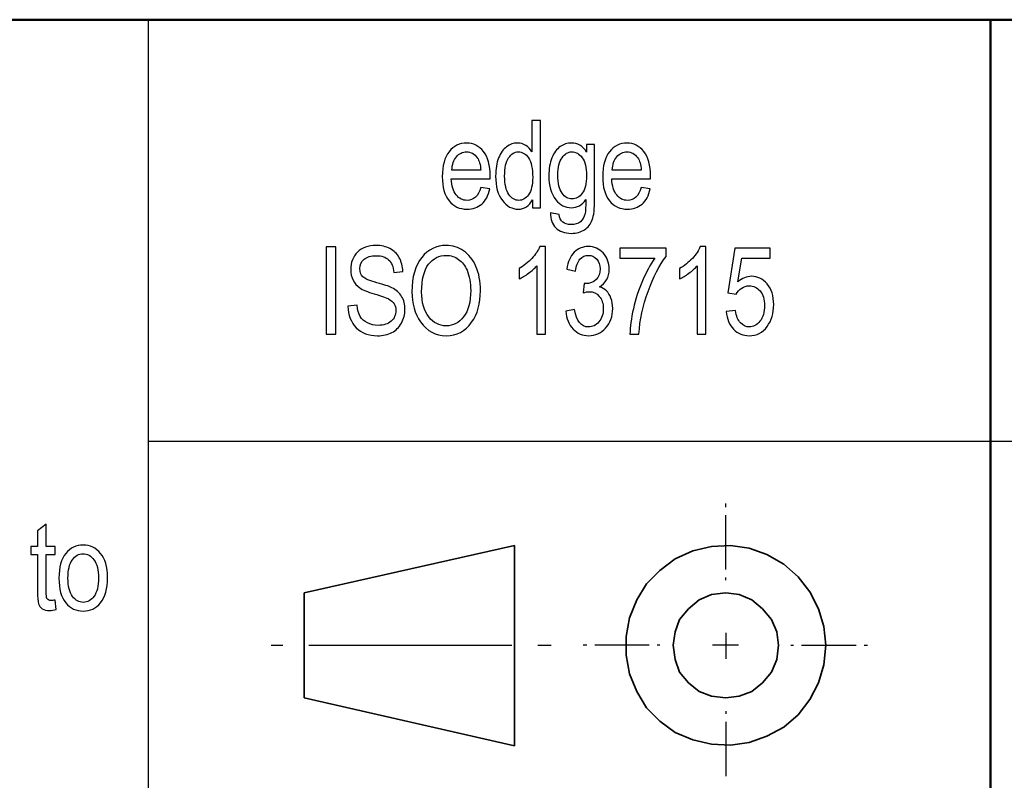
# Model space of a CAD drawing. Header units: centimetres. Extents: x -94 to 21, y -30 to 196.
# Tile 52 of 143: x 10.18 to 12.51, y -25.49 to -23.68. Entities that reach past the tile are written whole.
import ezdxf

# ---------------------------------------------------------------- set-up
doc = ezdxf.new("R2010")
doc.units = ezdxf.units.CM
doc.header["$MEASUREMENT"] = 0
doc.layers.add('Ebene 1', color=7, linetype='Continuous')

msp = doc.modelspace()

# ---------------------------------------------------------------- linework, layer by layer
at = {"layer": 'Ebene 1', "lineweight": 50}
for points in [[(20.28137, -23.68365), (20.28137, -23.68365), (1.98279, -23.68365), (1.98279, -23.68365)], [(12.48146, -27.68415), (12.48146, -27.68415), (12.48146, -23.68365), (12.48146, -23.68365)]]:
    msp.add_open_spline(points, degree=3, dxfattribs=at)
at = {"layer": 'Ebene 1', "lineweight": 25}
for points in [[(10.48121, -23.68365), (10.48121, -23.68365), (10.48121, -27.68415), (10.48121, -27.68415)], [(10.48121, -24.68483), (10.48121, -24.68483), (20.28137, -24.68483), (20.28137, -24.68483)]]:
    msp.add_open_spline(points, degree=3, dxfattribs=at)
at = {"layer": 'Ebene 1'}
for points, knots in [([(11.39353, -24.13025), (11.39353, -24.13025), (11.39353, -24.11147), (11.39353, -24.11147), (11.38976, -24.11871), (11.38489, -24.12421), (11.37894, -24.12803), (11.373, -24.13184), (11.36658, -24.13373), (11.35967, -24.13373), (11.34514, -24.13373), (11.33258, -24.12687), (11.32196, -24.11316), (11.31133, -24.09944), (11.30602, -24.08013), (11.30602, -24.05521), (11.30602, -24.03812), (11.30839, -24.02368), (11.31312, -24.0118), (11.31781, -23.99992), (11.32413, -23.99108), (11.332, -23.98534), (11.33987, -23.97959), (11.34861, -23.97669), (11.35827, -23.97669), (11.36513, -23.97669), (11.37155, -23.97848), (11.37744, -23.9821), (11.38334, -23.98572), (11.38822, -23.99079), (11.39208, -23.99726), (11.39208, -23.99726), (11.39208, -23.9228), (11.39208, -23.9228), (11.39208, -23.9228), (11.41294, -23.9228), (11.41294, -23.9228), (11.41294, -23.9228), (11.41294, -24.13025), (11.41294, -24.13025), (11.41294, -24.13025), (11.39353, -24.13025), (11.39353, -24.13025)], [0, 0, 0, 0, 0.0714286, 0.0714286, 0.0714286, 0.1428571, 0.1428571, 0.1428571, 0.2142857, 0.2142857, 0.2142857, 0.2857143, 0.2857143, 0.2857143, 0.3571429, 0.3571429, 0.3571429, 0.4285714, 0.4285714, 0.4285714, 0.5, 0.5, 0.5, 0.5714286, 0.5714286, 0.5714286, 0.6428571, 0.6428571, 0.6428571, 0.7142857, 0.7142857, 0.7142857, 0.7857143, 0.7857143, 0.7857143, 0.8571429, 0.8571429, 0.8571429, 0.9285714, 0.9285714, 0.9285714, 1, 1, 1, 1]), ([(11.27091, -24.08215), (11.27091, -24.08215), (11.29235, -24.08534), (11.29235, -24.08534), (11.28877, -24.10133), (11.28225, -24.1134), (11.27289, -24.12151), (11.26347, -24.12967), (11.25182, -24.13373), (11.23796, -24.13373), (11.22048, -24.13373), (11.20638, -24.12711), (11.19557, -24.11383), (11.18475, -24.1006), (11.17934, -24.08148), (11.17934, -24.05647), (11.17934, -24.03053), (11.1848, -24.01078), (11.19571, -23.99712), (11.20663, -23.9835), (11.22039, -23.97669), (11.23714, -23.97669), (11.25308, -23.97669), (11.26642, -23.98336), (11.27709, -23.99673), (11.28771, -24.01011), (11.29307, -24.02947), (11.29307, -24.05482), (11.29307, -24.05482), (11.29293, -24.06158), (11.29293, -24.06158), (11.29293, -24.06158), (11.20078, -24.06158), (11.20078, -24.06158), (11.20165, -24.07853), (11.20556, -24.09133), (11.21256, -24.09992), (11.21957, -24.10857), (11.22807, -24.11287), (11.23811, -24.11287), (11.2538, -24.11287), (11.26477, -24.10263), (11.27091, -24.08215)], [0, 0, 0, 0, 0.0714286, 0.0714286, 0.0714286, 0.1428571, 0.1428571, 0.1428571, 0.2142857, 0.2142857, 0.2142857, 0.2857143, 0.2857143, 0.2857143, 0.3571429, 0.3571429, 0.3571429, 0.4285714, 0.4285714, 0.4285714, 0.5, 0.5, 0.5, 0.5714286, 0.5714286, 0.5714286, 0.6428571, 0.6428571, 0.6428571, 0.7142857, 0.7142857, 0.7142857, 0.7857143, 0.7857143, 0.7857143, 0.8571429, 0.8571429, 0.8571429, 0.9285714, 0.9285714, 0.9285714, 1, 1, 1, 1]), ([(11.43647, -24.14271), (11.43647, -24.14271), (11.45675, -24.14647), (11.45675, -24.14647), (11.45772, -24.15449), (11.46057, -24.16043), (11.4653, -24.16434), (11.47008, -24.16825), (11.47665, -24.17023), (11.48514, -24.17023), (11.49437, -24.17023), (11.50172, -24.16806), (11.50717, -24.16367), (11.51263, -24.15927), (11.51635, -24.15275), (11.51838, -24.14411), (11.51958, -24.13885), (11.52021, -24.12774), (11.52021, -24.11079), (11.51567, -24.11721), (11.51055, -24.12209), (11.50486, -24.12537), (11.49921, -24.12861), (11.49287, -24.13025), (11.48597, -24.13025), (11.47119, -24.13025), (11.45892, -24.12402), (11.44917, -24.11156), (11.43801, -24.09727), (11.43241, -24.0781), (11.43241, -24.05405), (11.43241, -24.03792), (11.43488, -24.02382), (11.4398, -24.01175), (11.44473, -23.99968), (11.45115, -23.99084), (11.45916, -23.98519), (11.46713, -23.97954), (11.47611, -23.97669), (11.48606, -23.97669), (11.4933, -23.97669), (11.49998, -23.97848), (11.50597, -23.982), (11.512, -23.98558), (11.51731, -23.99089), (11.52195, -23.99799), (11.52195, -23.99799), (11.52195, -23.97988), (11.52195, -23.97988), (11.52195, -23.97988), (11.54107, -23.97988), (11.54107, -23.97988), (11.54107, -23.97988), (11.54107, -24.10973), (11.54107, -24.10973), (11.54107, -24.13286), (11.53919, -24.14932), (11.53542, -24.15917), (11.53161, -24.16903), (11.52543, -24.17685), (11.51683, -24.18255), (11.50824, -24.18824), (11.4979, -24.19109), (11.48577, -24.19109), (11.46984, -24.19109), (11.45752, -24.1868), (11.44893, -24.17825), (11.44033, -24.1697), (11.43618, -24.15787), (11.43647, -24.14271)], [0, 0, 0, 0, 0.0434783, 0.0434783, 0.0434783, 0.0869565, 0.0869565, 0.0869565, 0.1304348, 0.1304348, 0.1304348, 0.173913, 0.173913, 0.173913, 0.2173913, 0.2173913, 0.2173913, 0.2608696, 0.2608696, 0.2608696, 0.3043478, 0.3043478, 0.3043478, 0.3478261, 0.3478261, 0.3478261, 0.3913043, 0.3913043, 0.3913043, 0.4347826, 0.4347826, 0.4347826, 0.4782609, 0.4782609, 0.4782609, 0.5217391, 0.5217391, 0.5217391, 0.5652174, 0.5652174, 0.5652174, 0.6086957, 0.6086957, 0.6086957, 0.6521739, 0.6521739, 0.6521739, 0.6956522, 0.6956522, 0.6956522, 0.7391304, 0.7391304, 0.7391304, 0.7826087, 0.7826087, 0.7826087, 0.826087, 0.826087, 0.826087, 0.8695652, 0.8695652, 0.8695652, 0.9130435, 0.9130435, 0.9130435, 0.9565217, 0.9565217, 0.9565217, 1, 1, 1, 1]), ([(11.65182, -24.08215), (11.65182, -24.08215), (11.67326, -24.08534), (11.67326, -24.08534), (11.66968, -24.10133), (11.66316, -24.1134), (11.6538, -24.12151), (11.64438, -24.12967), (11.63274, -24.13373), (11.61888, -24.13373), (11.60139, -24.13373), (11.58729, -24.12711), (11.57648, -24.11383), (11.56566, -24.1006), (11.56025, -24.08148), (11.56025, -24.05647), (11.56025, -24.03053), (11.56571, -24.01078), (11.57662, -23.99712), (11.58754, -23.9835), (11.6013, -23.97669), (11.61806, -23.97669), (11.634, -23.97669), (11.64733, -23.98336), (11.658, -23.99673), (11.66862, -24.01011), (11.67398, -24.02947), (11.67398, -24.05482), (11.67398, -24.05482), (11.67384, -24.06158), (11.67384, -24.06158), (11.67384, -24.06158), (11.58169, -24.06158), (11.58169, -24.06158), (11.58256, -24.07853), (11.58647, -24.09133), (11.59347, -24.09992), (11.60048, -24.10857), (11.60898, -24.11287), (11.61903, -24.11287), (11.63472, -24.11287), (11.64568, -24.10263), (11.65182, -24.08215)], [0, 0, 0, 0, 0.0714286, 0.0714286, 0.0714286, 0.1428571, 0.1428571, 0.1428571, 0.2142857, 0.2142857, 0.2142857, 0.2857143, 0.2857143, 0.2857143, 0.3571429, 0.3571429, 0.3571429, 0.4285714, 0.4285714, 0.4285714, 0.5, 0.5, 0.5, 0.5714286, 0.5714286, 0.5714286, 0.6428571, 0.6428571, 0.6428571, 0.7142857, 0.7142857, 0.7142857, 0.7857143, 0.7857143, 0.7857143, 0.8571429, 0.8571429, 0.8571429, 0.9285714, 0.9285714, 0.9285714, 1, 1, 1, 1]), ([(11.20204, -24.04072), (11.20204, -24.04072), (11.27091, -24.04072), (11.27091, -24.04072), (11.26994, -24.02769), (11.26719, -24.01798), (11.26254, -24.01156), (11.25583, -24.00224), (11.24728, -23.99755), (11.2369, -23.99755), (11.22753, -23.99755), (11.21957, -24.00147), (11.21295, -24.00924), (11.20634, -24.01701), (11.20271, -24.02749), (11.20204, -24.04072)], [0, 0, 0, 0, 0.2, 0.2, 0.2, 0.4, 0.4, 0.4, 0.6, 0.6, 0.6, 0.8, 0.8, 0.8, 1, 1, 1, 1]), ([(11.32746, -24.05535), (11.32746, -24.07481), (11.33084, -24.08925), (11.33755, -24.09872), (11.34432, -24.10813), (11.35219, -24.11287), (11.36112, -24.11287), (11.37, -24.11287), (11.37768, -24.10833), (11.38421, -24.09925), (11.39073, -24.09022), (11.39397, -24.07651), (11.39397, -24.0582), (11.39397, -24.0371), (11.39073, -24.02175), (11.38421, -24.01209), (11.37768, -24.00238), (11.36947, -23.99755), (11.35957, -23.99755), (11.35079, -23.99755), (11.34325, -24.00219), (11.33693, -24.01151), (11.3306, -24.02083), (11.32746, -24.03541), (11.32746, -24.05535)], [0, 0, 0, 0, 0.125, 0.125, 0.125, 0.25, 0.25, 0.25, 0.375, 0.375, 0.375, 0.5, 0.5, 0.5, 0.625, 0.625, 0.625, 0.75, 0.75, 0.75, 0.875, 0.875, 0.875, 1, 1, 1, 1]), ([(11.45385, -24.05246), (11.45385, -24.07226), (11.45714, -24.08669), (11.46366, -24.09577), (11.47017, -24.10485), (11.47814, -24.10939), (11.48761, -24.10939), (11.49707, -24.10939), (11.5051, -24.10495), (11.51171, -24.09606), (11.51833, -24.08718), (11.52166, -24.07303), (11.52166, -24.05362), (11.52166, -24.03469), (11.51828, -24.02064), (11.51147, -24.01141), (11.50466, -24.00219), (11.49635, -23.99755), (11.48659, -23.99755), (11.4779, -23.99755), (11.47027, -24.00219), (11.4637, -24.01141), (11.45714, -24.02064), (11.45385, -24.0343), (11.45385, -24.05246)], [0, 0, 0, 0, 0.125, 0.125, 0.125, 0.25, 0.25, 0.25, 0.375, 0.375, 0.375, 0.5, 0.5, 0.5, 0.625, 0.625, 0.625, 0.75, 0.75, 0.75, 0.875, 0.875, 0.875, 1, 1, 1, 1]), ([(11.58295, -24.04072), (11.58295, -24.04072), (11.65182, -24.04072), (11.65182, -24.04072), (11.65085, -24.02769), (11.6481, -24.01798), (11.64346, -24.01156), (11.63675, -24.00224), (11.6282, -23.99755), (11.61782, -23.99755), (11.60844, -23.99755), (11.60048, -24.00147), (11.59386, -24.00924), (11.58725, -24.01701), (11.58362, -24.02749), (11.58295, -24.04072)], [0, 0, 0, 0, 0.2, 0.2, 0.2, 0.4, 0.4, 0.4, 0.6, 0.6, 0.6, 0.8, 0.8, 0.8, 1, 1, 1, 1]), ([(10.95544, -24.36389), (10.95544, -24.36389), (10.97688, -24.36186), (10.97688, -24.36186), (10.97799, -24.37326), (10.98055, -24.38215), (10.98456, -24.38852), (10.98857, -24.39489), (10.99426, -24.40001), (11.0017, -24.40388), (11.00915, -24.40774), (11.01755, -24.40967), (11.02682, -24.40967), (11.0402, -24.40967), (11.05058, -24.40639), (11.05797, -24.39987), (11.06535, -24.3933), (11.06902, -24.3848), (11.06902, -24.37437), (11.06902, -24.36824), (11.06767, -24.36293), (11.06497, -24.35834), (11.06231, -24.3538), (11.05826, -24.35003), (11.0528, -24.34714), (11.04739, -24.34419), (11.03566, -24.34009), (11.01765, -24.33482), (11.0016, -24.33009), (10.99021, -24.32531), (10.9834, -24.32053), (10.97659, -24.3157), (10.97128, -24.30957), (10.96751, -24.30218), (10.9637, -24.29479), (10.96181, -24.28639), (10.96181, -24.27707), (10.96181, -24.26027), (10.96722, -24.24655), (10.97809, -24.23588), (10.9889, -24.22521), (11.00354, -24.2199), (11.02189, -24.2199), (11.03455, -24.2199), (11.0456, -24.22241), (11.05507, -24.22738), (11.06453, -24.2324), (11.07187, -24.2396), (11.07714, -24.24892), (11.08235, -24.25824), (11.08515, -24.26925), (11.08554, -24.2819), (11.08554, -24.2819), (11.0641, -24.28393), (11.0641, -24.28393), (11.06299, -24.27045), (11.05893, -24.26046), (11.05198, -24.25399), (11.04507, -24.24747), (11.03532, -24.24423), (11.02276, -24.24423), (11.01002, -24.24423), (11.0003, -24.24708), (10.99359, -24.25278), (10.98688, -24.25848), (10.98354, -24.26582), (10.98354, -24.27485), (10.98354, -24.28325), (10.98601, -24.28977), (10.99093, -24.29436), (10.99581, -24.29899), (11.00688, -24.30363), (11.02407, -24.30831), (11.04087, -24.31285), (11.05265, -24.31686), (11.05946, -24.32019), (11.06985, -24.32545), (11.07767, -24.33236), (11.08288, -24.341), (11.08815, -24.34965), (11.09075, -24.35993), (11.09075, -24.37191), (11.09075, -24.38379), (11.08795, -24.3946), (11.0824, -24.40436), (11.07685, -24.41416), (11.06927, -24.42155), (11.0597, -24.42667), (11.05014, -24.43174), (11.03865, -24.4343), (11.02513, -24.4343), (11.00411, -24.4343), (10.98736, -24.42797), (10.9749, -24.41532), (10.96239, -24.40267), (10.95592, -24.38553), (10.95544, -24.36389)], [0, 0, 0, 0, 0.03125, 0.03125, 0.03125, 0.0625, 0.0625, 0.0625, 0.09375, 0.09375, 0.09375, 0.125, 0.125, 0.125, 0.15625, 0.15625, 0.15625, 0.1875, 0.1875, 0.1875, 0.21875, 0.21875, 0.21875, 0.25, 0.25, 0.25, 0.28125, 0.28125, 0.28125, 0.3125, 0.3125, 0.3125, 0.34375, 0.34375, 0.34375, 0.375, 0.375, 0.375, 0.40625, 0.40625, 0.40625, 0.4375, 0.4375, 0.4375, 0.46875, 0.46875, 0.46875, 0.5, 0.5, 0.5, 0.53125, 0.53125, 0.53125, 0.5625, 0.5625, 0.5625, 0.59375, 0.59375, 0.59375, 0.625, 0.625, 0.625, 0.65625, 0.65625, 0.65625, 0.6875, 0.6875, 0.6875, 0.71875, 0.71875, 0.71875, 0.75, 0.75, 0.75, 0.78125, 0.78125, 0.78125, 0.8125, 0.8125, 0.8125, 0.84375, 0.84375, 0.84375, 0.875, 0.875, 0.875, 0.90625, 0.90625, 0.90625, 0.9375, 0.9375, 0.9375, 0.96875, 0.96875, 0.96875, 1, 1, 1, 1]), ([(11.10716, -24.32985), (11.10716, -24.2945), (11.11493, -24.26736), (11.13054, -24.24839), (11.14609, -24.22941), (11.1655, -24.2199), (11.18873, -24.2199), (11.20375, -24.2199), (11.21741, -24.22415), (11.22977, -24.2326), (11.24214, -24.2411), (11.25195, -24.25341), (11.25919, -24.26959), (11.26639, -24.28571), (11.27001, -24.30498), (11.27001, -24.32729), (11.27001, -24.358), (11.26301, -24.38301), (11.24905, -24.40233), (11.23364, -24.42363), (11.2135, -24.4343), (11.18858, -24.4343), (11.16347, -24.4343), (11.14329, -24.42338), (11.12798, -24.40151), (11.11411, -24.38171), (11.10716, -24.35786), (11.10716, -24.32985)], [0, 0, 0, 0, 0.1111111, 0.1111111, 0.1111111, 0.2222222, 0.2222222, 0.2222222, 0.3333333, 0.3333333, 0.3333333, 0.4444444, 0.4444444, 0.4444444, 0.5555556, 0.5555556, 0.5555556, 0.6666667, 0.6666667, 0.6666667, 0.7777778, 0.7777778, 0.7777778, 0.8888889, 0.8888889, 0.8888889, 1, 1, 1, 1]), ([(11.42435, -24.43082), (11.42435, -24.43082), (11.40349, -24.43082), (11.40349, -24.43082), (11.40349, -24.43082), (11.40349, -24.26857), (11.40349, -24.26857), (11.39866, -24.27422), (11.39224, -24.28002), (11.38412, -24.28591), (11.37601, -24.2918), (11.36857, -24.29624), (11.36177, -24.29928), (11.36177, -24.29928), (11.36177, -24.27495), (11.36177, -24.27495), (11.37326, -24.26828), (11.3834, -24.26017), (11.39224, -24.25056), (11.40102, -24.241), (11.40725, -24.23163), (11.41083, -24.2225), (11.41083, -24.2225), (11.42435, -24.2225), (11.42435, -24.2225), (11.42435, -24.2225), (11.42435, -24.43082), (11.42435, -24.43082)], [0, 0, 0, 0, 0.1111111, 0.1111111, 0.1111111, 0.2222222, 0.2222222, 0.2222222, 0.3333333, 0.3333333, 0.3333333, 0.4444444, 0.4444444, 0.4444444, 0.5555556, 0.5555556, 0.5555556, 0.6666667, 0.6666667, 0.6666667, 0.7777778, 0.7777778, 0.7777778, 0.8888889, 0.8888889, 0.8888889, 1, 1, 1, 1]), ([(11.47279, -24.37577), (11.47279, -24.37577), (11.49366, -24.37229), (11.49366, -24.37229), (11.49801, -24.39972), (11.50897, -24.41344), (11.52659, -24.41344), (11.53611, -24.41344), (11.54432, -24.40938), (11.55132, -24.40132), (11.55827, -24.39325), (11.56175, -24.38277), (11.56175, -24.36993), (11.56175, -24.35786), (11.55856, -24.3481), (11.55214, -24.34076), (11.54576, -24.33337), (11.53794, -24.3297), (11.52862, -24.3297), (11.52466, -24.3297), (11.51979, -24.33067), (11.51394, -24.33255), (11.51394, -24.33255), (11.51626, -24.31029), (11.51626, -24.31029), (11.51626, -24.31029), (11.51954, -24.31058), (11.51954, -24.31058), (11.52983, -24.31058), (11.53818, -24.3074), (11.54461, -24.30107), (11.55103, -24.29474), (11.55422, -24.28629), (11.55422, -24.27567), (11.55422, -24.26596), (11.55151, -24.25814), (11.54615, -24.25225), (11.54079, -24.24631), (11.53422, -24.24336), (11.5265, -24.24336), (11.51848, -24.24336), (11.51172, -24.24646), (11.50622, -24.25268), (11.50071, -24.25891), (11.49719, -24.26838), (11.49569, -24.28103), (11.49569, -24.28103), (11.47482, -24.27639), (11.47482, -24.27639), (11.47749, -24.25862), (11.48342, -24.2452), (11.49265, -24.23612), (11.50187, -24.22704), (11.51307, -24.2225), (11.52616, -24.2225), (11.53992, -24.2225), (11.55161, -24.22757), (11.56122, -24.23776), (11.57083, -24.24795), (11.57566, -24.26075), (11.57566, -24.27625), (11.57566, -24.28567), (11.57363, -24.29402), (11.56952, -24.30126), (11.56542, -24.30851), (11.55972, -24.3142), (11.55238, -24.31836), (11.55914, -24.32024), (11.56479, -24.32338), (11.56918, -24.32768), (11.57363, -24.33202), (11.5772, -24.33782), (11.57995, -24.34506), (11.58271, -24.35235), (11.58406, -24.36046), (11.58406, -24.3694), (11.58406, -24.38842), (11.57846, -24.40402), (11.56725, -24.41614), (11.556, -24.42826), (11.54258, -24.4343), (11.52693, -24.4343), (11.51245, -24.4343), (11.50013, -24.42899), (11.49004, -24.41841), (11.47995, -24.40783), (11.47419, -24.39364), (11.47279, -24.37577)], [0, 0, 0, 0, 0.0344828, 0.0344828, 0.0344828, 0.0689655, 0.0689655, 0.0689655, 0.1034483, 0.1034483, 0.1034483, 0.137931, 0.137931, 0.137931, 0.1724138, 0.1724138, 0.1724138, 0.2068966, 0.2068966, 0.2068966, 0.2413793, 0.2413793, 0.2413793, 0.2758621, 0.2758621, 0.2758621, 0.3103448, 0.3103448, 0.3103448, 0.3448276, 0.3448276, 0.3448276, 0.3793103, 0.3793103, 0.3793103, 0.4137931, 0.4137931, 0.4137931, 0.4482759, 0.4482759, 0.4482759, 0.4827586, 0.4827586, 0.4827586, 0.5172414, 0.5172414, 0.5172414, 0.5517241, 0.5517241, 0.5517241, 0.5862069, 0.5862069, 0.5862069, 0.6206897, 0.6206897, 0.6206897, 0.6551724, 0.6551724, 0.6551724, 0.6896552, 0.6896552, 0.6896552, 0.7241379, 0.7241379, 0.7241379, 0.7586207, 0.7586207, 0.7586207, 0.7931034, 0.7931034, 0.7931034, 0.8275862, 0.8275862, 0.8275862, 0.862069, 0.862069, 0.862069, 0.8965517, 0.8965517, 0.8965517, 0.9310345, 0.9310345, 0.9310345, 0.9655172, 0.9655172, 0.9655172, 1, 1, 1, 1]), ([(11.80526, -24.43082), (11.80526, -24.43082), (11.7844, -24.43082), (11.7844, -24.43082), (11.7844, -24.43082), (11.7844, -24.26857), (11.7844, -24.26857), (11.77957, -24.27422), (11.77315, -24.28002), (11.76503, -24.28591), (11.75692, -24.2918), (11.74948, -24.29624), (11.74268, -24.29928), (11.74268, -24.29928), (11.74268, -24.27495), (11.74268, -24.27495), (11.75417, -24.26828), (11.76431, -24.26017), (11.77315, -24.25056), (11.78193, -24.241), (11.78816, -24.23163), (11.79174, -24.2225), (11.79174, -24.2225), (11.80526, -24.2225), (11.80526, -24.2225), (11.80526, -24.2225), (11.80526, -24.43082), (11.80526, -24.43082)], [0, 0, 0, 0, 0.1111111, 0.1111111, 0.1111111, 0.2222222, 0.2222222, 0.2222222, 0.3333333, 0.3333333, 0.3333333, 0.4444444, 0.4444444, 0.4444444, 0.5555556, 0.5555556, 0.5555556, 0.6666667, 0.6666667, 0.6666667, 0.7777778, 0.7777778, 0.7777778, 0.8888889, 0.8888889, 0.8888889, 1, 1, 1, 1]), ([(10.90384, -24.43082), (10.90384, -24.43082), (10.90384, -24.22337), (10.90384, -24.22337), (10.90384, -24.22337), (10.92644, -24.22337), (10.92644, -24.22337), (10.92644, -24.22337), (10.92644, -24.43082), (10.92644, -24.43082), (10.92644, -24.43082), (10.90384, -24.43082), (10.90384, -24.43082)], [0, 0, 0, 0, 0.25, 0.25, 0.25, 0.5, 0.5, 0.5, 0.75, 0.75, 0.75, 1, 1, 1, 1]), ([(11.13035, -24.33019), (11.13035, -24.35578), (11.136, -24.37558), (11.1473, -24.38968), (11.15855, -24.40378), (11.17231, -24.41083), (11.18844, -24.41083), (11.20495, -24.41083), (11.21881, -24.40373), (11.23001, -24.38949), (11.24122, -24.37524), (11.24683, -24.35428), (11.24683, -24.32666), (11.24683, -24.30884), (11.24393, -24.29291), (11.23817, -24.27886), (11.23373, -24.26814), (11.22707, -24.25949), (11.21814, -24.25307), (11.2092, -24.2466), (11.19945, -24.24336), (11.18887, -24.24336), (11.17188, -24.24336), (11.15787, -24.25041), (11.14686, -24.26456), (11.13585, -24.27871), (11.13035, -24.30059), (11.13035, -24.33019)], [0, 0, 0, 0, 0.1111111, 0.1111111, 0.1111111, 0.2222222, 0.2222222, 0.2222222, 0.3333333, 0.3333333, 0.3333333, 0.4444444, 0.4444444, 0.4444444, 0.5555556, 0.5555556, 0.5555556, 0.6666667, 0.6666667, 0.6666667, 0.7777778, 0.7777778, 0.7777778, 0.8888889, 0.8888889, 0.8888889, 1, 1, 1, 1]), ([(11.60122, -24.25032), (11.60122, -24.25032), (11.60122, -24.22598), (11.60122, -24.22598), (11.60122, -24.22598), (11.71104, -24.22598), (11.71104, -24.22598), (11.71104, -24.22598), (11.71104, -24.24578), (11.71104, -24.24578), (11.69466, -24.26712), (11.68027, -24.29489), (11.66786, -24.32912), (11.65545, -24.36331), (11.6483, -24.39721), (11.64642, -24.43082), (11.64642, -24.43082), (11.62498, -24.43082), (11.62498, -24.43082), (11.62527, -24.41344), (11.62802, -24.39316), (11.63319, -24.37002), (11.6384, -24.34689), (11.64555, -24.32483), (11.65467, -24.30387), (11.66375, -24.28291), (11.67356, -24.26505), (11.68408, -24.25032), (11.68408, -24.25032), (11.60122, -24.25032), (11.60122, -24.25032)], [0, 0, 0, 0, 0.1, 0.1, 0.1, 0.2, 0.2, 0.2, 0.3, 0.3, 0.3, 0.4, 0.4, 0.4, 0.5, 0.5, 0.5, 0.6, 0.6, 0.6, 0.7, 0.7, 0.7, 0.8, 0.8, 0.8, 0.9, 0.9, 0.9, 1, 1, 1, 1]), ([(11.85371, -24.37635), (11.85371, -24.37635), (11.87573, -24.37432), (11.87573, -24.37432), (11.87742, -24.38751), (11.88128, -24.39731), (11.88722, -24.40378), (11.89321, -24.4102), (11.90016, -24.41344), (11.90808, -24.41344), (11.91798, -24.41344), (11.92648, -24.4089), (11.93368, -24.39977), (11.94082, -24.39069), (11.9444, -24.37823), (11.9444, -24.36249), (11.9444, -24.34767), (11.94092, -24.33617), (11.93401, -24.32801), (11.92711, -24.31985), (11.91842, -24.3158), (11.90799, -24.3158), (11.90166, -24.3158), (11.89577, -24.31758), (11.89027, -24.32111), (11.88471, -24.32463), (11.88037, -24.32951), (11.87718, -24.33584), (11.87718, -24.33584), (11.85748, -24.3327), (11.85748, -24.3327), (11.85748, -24.3327), (11.87399, -24.22598), (11.87399, -24.22598), (11.87399, -24.22598), (11.95831, -24.22598), (11.95831, -24.22598), (11.95831, -24.22598), (11.95831, -24.25032), (11.95831, -24.25032), (11.95831, -24.25032), (11.89046, -24.25032), (11.89046, -24.25032), (11.89046, -24.25032), (11.88148, -24.30643), (11.88148, -24.30643), (11.89157, -24.29759), (11.90224, -24.2932), (11.91354, -24.2932), (11.92779, -24.2932), (11.94015, -24.29928), (11.95068, -24.3114), (11.96116, -24.32352), (11.96643, -24.33984), (11.96643, -24.36042), (11.96643, -24.3807), (11.96116, -24.39808), (11.95064, -24.41257), (11.94015, -24.42705), (11.926, -24.4343), (11.90828, -24.4343), (11.8936, -24.4343), (11.88119, -24.42918), (11.87105, -24.41894), (11.86091, -24.40866), (11.85511, -24.39451), (11.85371, -24.37635)], [0, 0, 0, 0, 0.0454545, 0.0454545, 0.0454545, 0.0909091, 0.0909091, 0.0909091, 0.1363636, 0.1363636, 0.1363636, 0.1818182, 0.1818182, 0.1818182, 0.2272727, 0.2272727, 0.2272727, 0.2727273, 0.2727273, 0.2727273, 0.3181818, 0.3181818, 0.3181818, 0.3636364, 0.3636364, 0.3636364, 0.4090909, 0.4090909, 0.4090909, 0.4545455, 0.4545455, 0.4545455, 0.5, 0.5, 0.5, 0.5454545, 0.5454545, 0.5454545, 0.5909091, 0.5909091, 0.5909091, 0.6363636, 0.6363636, 0.6363636, 0.6818182, 0.6818182, 0.6818182, 0.7272727, 0.7272727, 0.7272727, 0.7727273, 0.7727273, 0.7727273, 0.8181818, 0.8181818, 0.8181818, 0.8636364, 0.8636364, 0.8636364, 0.9090909, 0.9090909, 0.9090909, 0.9545455, 0.9545455, 0.9545455, 1, 1, 1, 1]), ([(10.25995, -25.06201), (10.25995, -25.06201), (10.26285, -25.08461), (10.26285, -25.08461), (10.25705, -25.08616), (10.25184, -25.08693), (10.2472, -25.08693), (10.23991, -25.08693), (10.23407, -25.08548), (10.22958, -25.08258), (10.22514, -25.07973), (10.22209, -25.07577), (10.22045, -25.07075), (10.21876, -25.06578), (10.21794, -25.05578), (10.21794, -25.04086), (10.21794, -25.04086), (10.21794, -24.95423), (10.21794, -24.95423), (10.21794, -24.95423), (10.20258, -24.95423), (10.20258, -24.95423), (10.20258, -24.95423), (10.20258, -24.93453), (10.20258, -24.93453), (10.20258, -24.93453), (10.21794, -24.93453), (10.21794, -24.93453), (10.21794, -24.93453), (10.21794, -24.89744), (10.21794, -24.89744), (10.21794, -24.89744), (10.2388, -24.88209), (10.2388, -24.88209), (10.2388, -24.88209), (10.2388, -24.93453), (10.2388, -24.93453), (10.2388, -24.93453), (10.25995, -24.93453), (10.25995, -24.93453), (10.25995, -24.93453), (10.25995, -24.95423), (10.25995, -24.95423), (10.25995, -24.95423), (10.2388, -24.95423), (10.2388, -24.95423), (10.2388, -24.95423), (10.2388, -25.04231), (10.2388, -25.04231), (10.2388, -25.05047), (10.23943, -25.05569), (10.24064, -25.05805), (10.24242, -25.06148), (10.2458, -25.06317), (10.25073, -25.06317), (10.2531, -25.06317), (10.25619, -25.06278), (10.25995, -25.06201)], [0, 0, 0, 0, 0.0526316, 0.0526316, 0.0526316, 0.1052632, 0.1052632, 0.1052632, 0.1578947, 0.1578947, 0.1578947, 0.2105263, 0.2105263, 0.2105263, 0.2631579, 0.2631579, 0.2631579, 0.3157895, 0.3157895, 0.3157895, 0.3684211, 0.3684211, 0.3684211, 0.4210526, 0.4210526, 0.4210526, 0.4736842, 0.4736842, 0.4736842, 0.5263158, 0.5263158, 0.5263158, 0.5789474, 0.5789474, 0.5789474, 0.6315789, 0.6315789, 0.6315789, 0.6842105, 0.6842105, 0.6842105, 0.7368421, 0.7368421, 0.7368421, 0.7894737, 0.7894737, 0.7894737, 0.8421053, 0.8421053, 0.8421053, 0.8947368, 0.8947368, 0.8947368, 0.9473684, 0.9473684, 0.9473684, 1, 1, 1, 1]), ([(10.26899, -25.00986), (10.26899, -24.98393), (10.27445, -24.96437), (10.28531, -24.95114), (10.29618, -24.93796), (10.30999, -24.93134), (10.32666, -24.93134), (10.34308, -24.93134), (10.35674, -24.93796), (10.3678, -24.95114), (10.37881, -24.96437), (10.38432, -24.9834), (10.38432, -25.00831), (10.38432, -25.03526), (10.37891, -25.05535), (10.36804, -25.06858), (10.35723, -25.08176), (10.34342, -25.08838), (10.32666, -25.08838), (10.31018, -25.08838), (10.29642, -25.08176), (10.28546, -25.06848), (10.2745, -25.05525), (10.26899, -25.03569), (10.26899, -25.00986)], [0, 0, 0, 0, 0.125, 0.125, 0.125, 0.25, 0.25, 0.25, 0.375, 0.375, 0.375, 0.5, 0.5, 0.5, 0.625, 0.625, 0.625, 0.75, 0.75, 0.75, 0.875, 0.875, 0.875, 1, 1, 1, 1]), ([(10.29043, -25.00976), (10.29043, -25.02927), (10.29396, -25.04376), (10.30101, -25.05327), (10.30806, -25.06278), (10.3168, -25.06752), (10.32724, -25.06752), (10.33699, -25.06752), (10.3454, -25.06274), (10.3524, -25.05313), (10.3594, -25.04352), (10.36288, -25.02908), (10.36288, -25.00976), (10.36288, -24.9904), (10.35935, -24.97596), (10.3523, -24.96645), (10.34525, -24.95694), (10.33651, -24.9522), (10.32608, -24.9522), (10.31622, -24.9522), (10.30782, -24.95698), (10.30086, -24.96655), (10.29391, -24.97606), (10.29043, -24.9905), (10.29043, -25.00976)], [0, 0, 0, 0, 0.125, 0.125, 0.125, 0.25, 0.25, 0.25, 0.375, 0.375, 0.375, 0.5, 0.5, 0.5, 0.625, 0.625, 0.625, 0.75, 0.75, 0.75, 0.875, 0.875, 0.875, 1, 1, 1, 1])]:
    msp.add_open_spline(points, degree=3, knots=knots, dxfattribs=at)
at = {"layer": 'Ebene 1', "color": 252, "lineweight": 25}
for points in [[(11.85281, -24.84146), (11.85281, -24.84146), (11.85281, -24.833), (11.85281, -24.833)], [(11.85281, -24.98963), (11.85281, -24.98963), (11.85281, -24.86051), (11.85281, -24.86051)], [(11.85281, -25.01503), (11.85281, -25.01503), (11.85281, -25.00867), (11.85281, -25.00867)], [(11.85281, -25.13991), (11.85281, -25.13991), (11.85281, -25.2013), (11.85281, -25.2013)], [(10.77331, -25.16954), (10.77331, -25.16954), (10.80082, -25.16954), (10.80082, -25.16954)], [(10.86221, -25.16954), (10.86221, -25.16954), (11.34481, -25.16954), (11.34481, -25.16954)], [(11.40619, -25.16954), (11.40619, -25.16954), (11.43794, -25.16954), (11.43794, -25.16954)], [(11.52261, -25.16955), (11.52261, -25.16955), (11.51414, -25.16955), (11.51414, -25.16955)], [(11.67077, -25.16955), (11.67077, -25.16955), (11.54166, -25.16955), (11.54166, -25.16955)], [(11.69617, -25.16955), (11.69617, -25.16955), (11.68982, -25.16955), (11.68982, -25.16955)], [(11.88244, -25.16955), (11.88244, -25.16955), (11.82106, -25.16955), (11.82106, -25.16955)], [(12.00732, -25.16955), (12.00732, -25.16955), (12.01367, -25.16955), (12.01367, -25.16955)], [(12.03272, -25.16955), (12.03272, -25.16955), (12.16184, -25.16955), (12.16184, -25.16955)], [(12.18089, -25.16955), (12.18089, -25.16955), (12.18936, -25.16955), (12.18936, -25.16955)], [(11.85281, -25.32617), (11.85281, -25.32617), (11.85281, -25.33253), (11.85281, -25.33253)], [(11.85281, -25.35157), (11.85281, -25.35157), (11.85281, -25.48069), (11.85281, -25.48069)]]:
    msp.add_open_spline(points, degree=3, dxfattribs=at)
at = {"layer": 'Ebene 1', "color": 252, "lineweight": 35}
for points in [[(10.85162, -25.04466), (10.85162, -25.04466), (11.35116, -24.93247), (11.35116, -24.93247)], [(11.35116, -24.93247), (11.35116, -24.93247), (11.35116, -25.40872), (11.35116, -25.40872)], [(11.73215, -24.96422), (11.73215, -24.96422), (11.77449, -24.94517), (11.77449, -24.94517)], [(11.77449, -24.94517), (11.77449, -24.94517), (11.81894, -24.93459), (11.81894, -24.93459)], [(11.81894, -24.93459), (11.81894, -24.93459), (11.86339, -24.93247), (11.86339, -24.93247)], [(11.86339, -24.93247), (11.86339, -24.93247), (11.90784, -24.93882), (11.90784, -24.93882)], [(11.90784, -24.93882), (11.90784, -24.93882), (11.95017, -24.95364), (11.95017, -24.95364)], [(11.69617, -24.99174), (11.69617, -24.99174), (11.73215, -24.96422), (11.73215, -24.96422)], [(11.95017, -24.95364), (11.95017, -24.95364), (11.99039, -24.97692), (11.99039, -24.97692)], [(11.66442, -25.02349), (11.66442, -25.02349), (11.69617, -24.99174), (11.69617, -24.99174)], [(11.99039, -24.97692), (11.99039, -24.97692), (12.02426, -25.00656), (12.02426, -25.00656)], [(12.02426, -25.00656), (12.02426, -25.00656), (12.05177, -25.04254), (12.05177, -25.04254)], [(11.64114, -25.06159), (11.64114, -25.06159), (11.66442, -25.02349), (11.66442, -25.02349)], [(10.85162, -25.29442), (10.85162, -25.29442), (10.85162, -25.04466), (10.85162, -25.04466)], [(11.6242, -25.10392), (11.6242, -25.10392), (11.64114, -25.06159), (11.64114, -25.06159)], [(11.76391, -25.08276), (11.76391, -25.08276), (11.78931, -25.0616), (11.78931, -25.0616)], [(11.78931, -25.0616), (11.78931, -25.0616), (11.81894, -25.0489), (11.81894, -25.0489)], [(11.81894, -25.0489), (11.81894, -25.0489), (11.85281, -25.04466), (11.85281, -25.04466)], [(11.85281, -25.04466), (11.85281, -25.04466), (11.88456, -25.0489), (11.88456, -25.0489)], [(11.88456, -25.0489), (11.88456, -25.0489), (11.91419, -25.0616), (11.91419, -25.0616)], [(11.91419, -25.0616), (11.91419, -25.0616), (11.93959, -25.08276), (11.93959, -25.08276)], [(12.05177, -25.04254), (12.05177, -25.04254), (12.07294, -25.08276), (12.07294, -25.08276)], [(11.74274, -25.10816), (11.74274, -25.10816), (11.76391, -25.08276), (11.76391, -25.08276)], [(11.93959, -25.08276), (11.93959, -25.08276), (11.96076, -25.10816), (11.96076, -25.10816)], [(12.07294, -25.08276), (12.07294, -25.08276), (12.08564, -25.12509), (12.08564, -25.12509)], [(11.61574, -25.14837), (11.61574, -25.14837), (11.6242, -25.10392), (11.6242, -25.10392)], [(11.73216, -25.1378), (11.73216, -25.1378), (11.74274, -25.10816), (11.74274, -25.10816)], [(11.96076, -25.10816), (11.96076, -25.10816), (11.97346, -25.1378), (11.97346, -25.1378)], [(12.08564, -25.12509), (12.08564, -25.12509), (12.08987, -25.16954), (12.08987, -25.16954)], [(11.61574, -25.19282), (11.61574, -25.19282), (11.61574, -25.14837), (11.61574, -25.14837)], [(11.72792, -25.16955), (11.72792, -25.16955), (11.73216, -25.1378), (11.73216, -25.1378)], [(11.97346, -25.1378), (11.97346, -25.1378), (11.97769, -25.16955), (11.97769, -25.16955)], [(11.73216, -25.20341), (11.73216, -25.20341), (11.72792, -25.16955), (11.72792, -25.16955)], [(11.97769, -25.16955), (11.97769, -25.16955), (11.97346, -25.20341), (11.97346, -25.20341)], [(12.08987, -25.16955), (12.08987, -25.16955), (12.08564, -25.21611), (12.08564, -25.21611)], [(11.6242, -25.23727), (11.6242, -25.23727), (11.61574, -25.19282), (11.61574, -25.19282)], [(11.74274, -25.23305), (11.74274, -25.23305), (11.73216, -25.20341), (11.73216, -25.20341)], [(11.97346, -25.20341), (11.97346, -25.20341), (11.96076, -25.23305), (11.96076, -25.23305)], [(12.08564, -25.21611), (12.08564, -25.21611), (12.07294, -25.25844), (12.07294, -25.25844)], [(11.64114, -25.27961), (11.64114, -25.27961), (11.6242, -25.23727), (11.6242, -25.23727)], [(11.76391, -25.25845), (11.76391, -25.25845), (11.74274, -25.23305), (11.74274, -25.23305)], [(11.96076, -25.23305), (11.96076, -25.23305), (11.93959, -25.25845), (11.93959, -25.25845)], [(11.78931, -25.27961), (11.78931, -25.27961), (11.76391, -25.25845), (11.76391, -25.25845)], [(11.93959, -25.25845), (11.93959, -25.25845), (11.91419, -25.27961), (11.91419, -25.27961)], [(12.07294, -25.25844), (12.07294, -25.25844), (12.05177, -25.29866), (12.05177, -25.29866)], [(10.85162, -25.29442), (10.85162, -25.29442), (11.35116, -25.40872), (11.35116, -25.40872)], [(11.66442, -25.31771), (11.66442, -25.31771), (11.64114, -25.27961), (11.64114, -25.27961)], [(11.81894, -25.2902), (11.81894, -25.2902), (11.78931, -25.27961), (11.78931, -25.27961)], [(11.85281, -25.29443), (11.85281, -25.29443), (11.81894, -25.2902), (11.81894, -25.2902)], [(11.88456, -25.2902), (11.88456, -25.2902), (11.85281, -25.29443), (11.85281, -25.29443)], [(11.91419, -25.27961), (11.91419, -25.27961), (11.88456, -25.2902), (11.88456, -25.2902)], [(11.69617, -25.34946), (11.69617, -25.34946), (11.66442, -25.31771), (11.66442, -25.31771)], [(12.05177, -25.29866), (12.05177, -25.29866), (12.02426, -25.33464), (12.02426, -25.33464)], [(12.02426, -25.33464), (12.02426, -25.33464), (11.99039, -25.36427), (11.99039, -25.36427)], [(11.73215, -25.37697), (11.73215, -25.37697), (11.69617, -25.34946), (11.69617, -25.34946)], [(11.99039, -25.36427), (11.99039, -25.36427), (11.95017, -25.38544), (11.95017, -25.38544)], [(11.77449, -25.39391), (11.77449, -25.39391), (11.73215, -25.37697), (11.73215, -25.37697)], [(11.95017, -25.38544), (11.95017, -25.38544), (11.90784, -25.40026), (11.90784, -25.40026)], [(11.81894, -25.40449), (11.81894, -25.40449), (11.77449, -25.39391), (11.77449, -25.39391)], [(11.86339, -25.40661), (11.86339, -25.40661), (11.81894, -25.40449), (11.81894, -25.40449)], [(11.90784, -25.40026), (11.90784, -25.40026), (11.86339, -25.40661), (11.86339, -25.40661)]]:
    msp.add_open_spline(points, degree=3, dxfattribs=at)

doc.saveas('drawing.dxf')
